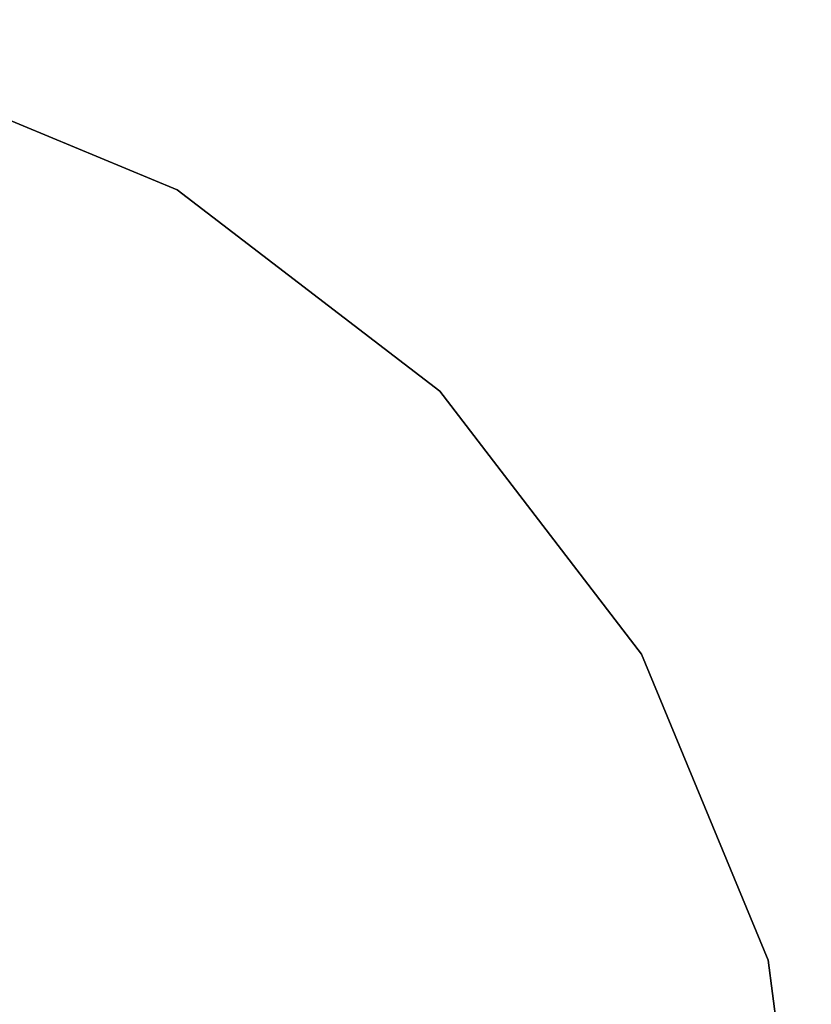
# Model space of a CAD drawing. Header units: millimetres. Extents: x -30782 to 40110, y 35885 to 73818.
# Tile 63 of 166: x -14102 to -13915, y 64492 to 64724. Entities that reach past the tile are written whole.
import ezdxf

# ---------------------------------------------------------------- set-up
doc = ezdxf.new("R2010")
doc.units = ezdxf.units.MM

# ---------------------------------------------------------------- blocks, each defined once
blk = doc.blocks.new('A$C1ED21673')
for points, invisible_edges in [([(2409.13, 559.67, -597.86), (2336.9, 589.59, -597.86), (2259.39, 599.8, -597.86)], 12), ([(2336.9, 589.59, -597.86), (2409.13, 559.67, -597.86), (2409.13, 559.67, -609.86)], 12), ([(2409.13, 559.67, -609.86), (2336.9, 589.59, -609.86), (2336.9, 589.59, -597.86)], 12), ([(2471.16, 512.08, -609.86), (2336.9, 589.59, -609.86), (2409.13, 559.67, -609.86)], 1), ([(2518.75, 450.05, -597.86), (2471.16, 512.08, -597.86), (2409.13, 559.67, -597.86)], 12), ([(2548.67, 377.82, -597.86), (2518.75, 450.05, -597.86), (2409.13, 559.67, -597.86)], 14), ([(2409.13, 559.67, -609.86), (2409.13, 559.67, -597.86), (2471.16, 512.08, -597.86)], 12), ([(2471.16, 512.08, -597.86), (2471.16, 512.08, -609.86), (2409.13, 559.67, -609.86)], 12), ([(2518.75, 450.05, -609.86), (2471.16, 512.08, -609.86), (2471.16, 512.08, -597.86)], 12), ([(2518.75, 450.05, -597.86), (2518.75, 450.05, -609.86), (2471.16, 512.08, -597.86)], 2), ([(2548.67, 377.82, -609.86), (2471.16, 512.08, -609.86), (2518.75, 450.05, -609.86)], 1), ([(2548.67, 377.82, -597.86), (2548.67, 377.82, -609.86), (2518.75, 450.05, -609.86)], 12), ([(2548.67, 377.82, -597.86), (2518.75, 450.05, -609.86), (2518.75, 450.05, -597.86)], 1), ([(2518.75, 150.56, -609.86), (2548.67, 377.82, -609.86), (2558.88, 300.31, -609.86)], 13), ([(2548.67, 377.82, -597.86), (2558.88, 300.31, -597.86), (2558.88, 300.31, -609.86)], 12), ([(2558.88, 300.31, -609.86), (2548.67, 377.82, -609.86), (2548.67, 377.82, -597.86)], 12), ([(2548.67, 222.8, -597.86), (2558.88, 300.31, -597.86), (2548.67, 377.82, -597.86)], 12)]:
    blk.add_3dface(points, dxfattribs=dict(invisible_edges=invisible_edges))

msp = doc.modelspace()

# ---------------------------------------------------------------- block references
msp.add_blockref('A$C1ED21673', (-16473.93, 64124.28))

doc.saveas('drawing.dxf')
